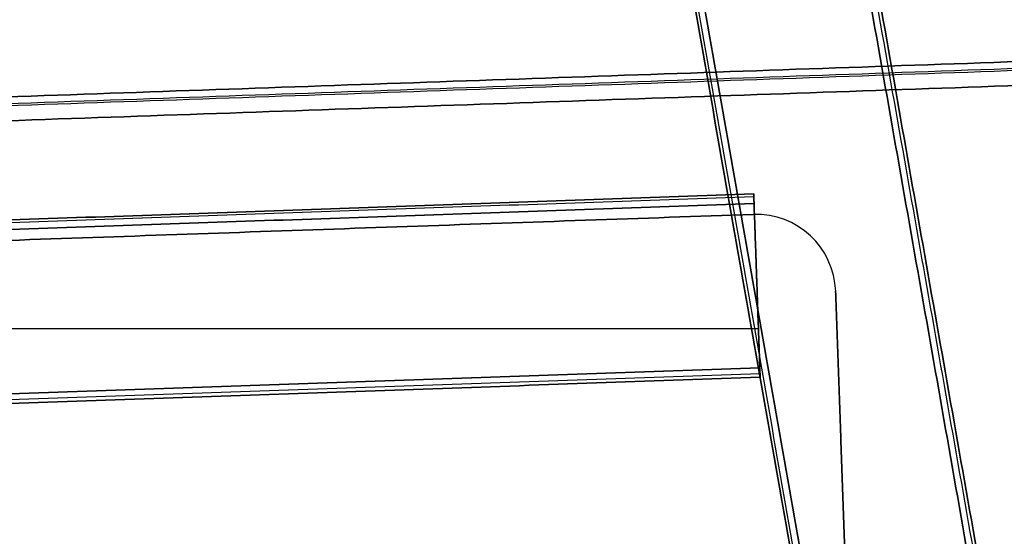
# Model space of a CAD drawing. Header units: millimetres. Extents: x -589 to 0, y -3 to 790.
# Tile 15 of 17: x -194 to -70, y 421 to 485. Entities that reach past the tile are written whole.
import ezdxf

# ---------------------------------------------------------------- set-up
doc = ezdxf.new("R2010")
doc.units = ezdxf.units.MM
doc.header["$MEASUREMENT"] = 0
for name, color, linetype in [('IGES LEVEL 12', 7, 'Continuous'), ('IGES LEVEL 19', 7, 'Continuous'), ('IGES LEVEL 2', 7, 'Continuous'), ('IGES LEVEL 4', 7, 'Continuous')]:
    doc.layers.add(name, color=color, linetype=linetype)

msp = doc.modelspace()

# ---------------------------------------------------------------- linework, layer by layer
at = {"layer": 'IGES LEVEL 12'}
for points in [[(-7.14, 482.26, 232), (-219.02, 474.86, 232), (-430.9, 467.46, 232)], [(-430.9, 467.46, -232), (-219.02, 474.86, -232), (-7.14, 482.26, -232)], [(-430.79, 464.47, -235), (-218.91, 471.87, -235), (-7.04, 479.26, -235)], [(-430.79, 464.47, 235), (-218.91, 471.87, 235), (-7.04, 479.26, 235)]]:
    msp.add_open_spline(points, degree=2, dxfattribs=at)
at = {"layer": 'IGES LEVEL 12', "color": 8}
for points in [[(-7.14, 482.26, 232), (-219.02, 474.86, 232), (-430.9, 467.46, 232)], [(-430.9, 467.46, -232), (-219.02, 474.86, -232), (-7.14, 482.26, -232)], [(-430.9, 467.46, -232), (-219.02, 474.86, -232), (-7.14, 482.26, -232)], [(-7.14, 482.26, 232), (-219.02, 474.86, 232), (-430.9, 467.46, 232)], [(-430.9, 467.46), (-219.02, 474.86), (-7.14, 482.26)], [(-7.11, 481.38, 234.12), (-218.99, 473.99, 234.12), (-430.87, 466.59, 234.12)], [(-430.86, 466.37, -234.32), (-218.98, 473.77, -234.32), (-7.1, 481.17, -234.32)], [(-430.79, 464.47, 235), (-218.91, 471.87, 235), (-7.04, 479.26, 235)], [(-7.04, 479.26, -235), (-218.91, 471.87, -235), (-430.79, 464.47, -235)], [(-430.79, 464.47, -235), (-218.91, 471.87, -235), (-7.04, 479.26, -235)], [(-430.79, 464.47, 235), (-218.91, 471.87, 235), (-7.04, 479.26, 235)]]:
    msp.add_open_spline(points, degree=2, dxfattribs=at)
at = {"layer": 'IGES LEVEL 19'}
for centre in [(-101.54, 450.95, -205), (-101.54, 450.95, -220), (-101.54, 450.95, 220), (-101.54, 450.95, 205)]:
    msp.add_arc(centre, 10, 2, 92, dxfattribs=at)
at = {"layer": 'IGES LEVEL 19', "color": 255}
for centre in [(-101.54, 450.95, -220), (-101.54, 450.95, -205), (-101.54, 450.95, -220), (-101.54, 450.95, -205), (-101.54, 450.95, -212.5), (-101.54, 450.95, 205), (-101.54, 450.95, 220), (-101.54, 450.95, 205), (-101.54, 450.95, 220), (-101.54, 450.95, 212.5)]:
    msp.add_arc(centre, 10, 2, 92, dxfattribs=at)
at = {"layer": 'IGES LEVEL 19'}
for points in [[(-438.71, 449.18, -220), (-270.3, 455.06, -220), (-101.89, 460.94, -220)], [(-101.89, 460.94, -205), (-270.3, 455.06, -205), (-438.71, 449.18, -205)], [(-438.71, 449.18, 205), (-270.3, 455.06, 205), (-101.89, 460.94, 205)], [(-101.89, 460.94, 220), (-270.3, 455.06, 220), (-438.71, 449.18, 220)], [(-101.89, 460.94, -220), (-101.89, 460.94, -212.5), (-101.89, 460.94, -205)], [(-101.89, 460.94, 205), (-101.89, 460.94, 212.5), (-101.89, 460.94, 220)], [(-91.55, 451.3, -220), (-90.67, 426.31, -220), (-89.8, 401.33, -220)], [(-91.55, 451.3, -205), (-91.55, 451.3, -212.5), (-91.55, 451.3, -220)], [(-89.8, 401.33, -205), (-90.67, 426.31, -205), (-91.55, 451.3, -205)], [(-91.55, 451.3, 205), (-90.67, 426.31, 205), (-89.8, 401.33, 205)], [(-91.55, 451.3, 220), (-91.55, 451.3, 212.5), (-91.55, 451.3, 205)], [(-89.8, 401.33, 220), (-90.67, 426.31, 220), (-91.55, 451.3, 220)]]:
    msp.add_open_spline(points, degree=2, dxfattribs=at)
at = {"layer": 'IGES LEVEL 19', "color": 255}
for points in [[(-101.89, 460.94, -220), (-270.3, 455.06, -220), (-438.71, 449.18, -220)], [(-101.89, 460.94, -205), (-270.3, 455.06, -205), (-438.71, 449.18, -205)], [(-438.71, 449.18, -220), (-270.3, 455.06, -220), (-101.89, 460.94, -220)], [(-101.89, 460.94, -205), (-270.3, 455.06, -205), (-438.71, 449.18, -205)], [(-438.71, 449.18, -212.5), (-270.3, 455.06, -212.5), (-101.89, 460.94, -212.5)], [(-101.89, 460.94, 205), (-270.3, 455.06, 205), (-438.71, 449.18, 205)], [(-101.89, 460.94, 220), (-270.3, 455.06, 220), (-438.71, 449.18, 220)], [(-438.71, 449.18, 205), (-270.3, 455.06, 205), (-101.89, 460.94, 205)], [(-101.89, 460.94, 220), (-270.3, 455.06, 220), (-438.71, 449.18, 220)], [(-438.71, 449.18, 212.5), (-270.3, 455.06, 212.5), (-101.89, 460.94, 212.5)], [(-101.89, 460.94, -220), (-101.89, 460.94, -212.5), (-101.89, 460.94, -205)], [(-101.89, 460.94, -220), (-101.89, 460.94, -212.5), (-101.89, 460.94, -205)], [(-101.89, 460.94, 205), (-101.89, 460.94, 212.5), (-101.89, 460.94, 220)], [(-101.89, 460.94, 205), (-101.89, 460.94, 212.5), (-101.89, 460.94, 220)], [(-94.04, 457.56, -205), (-94.04, 457.56, -212.5), (-94.04, 457.56, -220)], [(-94.04, 457.56, 220), (-94.04, 457.56, 212.5), (-94.04, 457.56, 205)], [(-89.8, 401.33, -220), (-90.67, 426.31, -220), (-91.55, 451.3, -220)], [(-89.8, 401.33, -205), (-90.67, 426.31, -205), (-91.55, 451.3, -205)], [(-91.55, 451.3, -205), (-91.55, 451.3, -212.5), (-91.55, 451.3, -220)], [(-91.55, 451.3, -220), (-90.67, 426.31, -220), (-89.8, 401.33, -220)], [(-89.8, 401.33, -205), (-90.67, 426.31, -205), (-91.55, 451.3, -205)], [(-91.55, 451.3, -205), (-91.55, 451.3, -212.5), (-91.55, 451.3, -220)], [(-91.55, 451.3, -212.5), (-90.67, 426.31, -212.5), (-89.8, 401.33, -212.5)], [(-89.8, 401.33, 205), (-90.67, 426.31, 205), (-91.55, 451.3, 205)], [(-89.8, 401.33, 220), (-90.67, 426.31, 220), (-91.55, 451.3, 220)], [(-91.55, 451.3, 220), (-91.55, 451.3, 212.5), (-91.55, 451.3, 205)], [(-91.55, 451.3, 205), (-90.67, 426.31, 205), (-89.8, 401.33, 205)], [(-89.8, 401.33, 220), (-90.67, 426.31, 220), (-91.55, 451.3, 220)], [(-91.55, 451.3, 220), (-91.55, 451.3, 212.5), (-91.55, 451.3, 205)], [(-91.55, 451.3, 212.5), (-90.67, 426.31, 212.5), (-89.8, 401.33, 212.5)], [(-90.67, 426.31, -220), (-90.67, 426.31, -212.5), (-90.67, 426.31, -205)], [(-90.67, 426.31, 205), (-90.67, 426.31, 212.5), (-90.67, 426.31, 220)]]:
    msp.add_open_spline(points, degree=2, dxfattribs=at)
at = {"layer": 'IGES LEVEL 2', "extrusion": (0.999391, 0.034899, 0)}
for centre, start, end in [((465.57, -246.2, -85.59), 0, 90), ((465.57, -278.8, -85.59), 270, 0), ((465.57, 278.8, -85.59), 0, 90), ((465.57, 246.2, -85.59), 270, 0), ((444.97, -278.8, -85.59), 180, 270), ((444.97, -246.2, -85.59), 90, 180), ((444.97, 246.2, -85.59), 180, 270), ((444.97, 278.8, -85.59), 90, 180)]:
    msp.add_arc(centre, 1.2, start, end, dxfattribs=at)
at = {"layer": 'IGES LEVEL 2', "color": 255, "extrusion": (0.999391, 0.034899, 0)}
for centre, start, end in [((465.57, -278.8, -85.59), 270, 0), ((465.57, -246.2, -85.59), 0, 90), ((465.57, -246.2, -85.59), 0, 90), ((465.57, -278.8, -85.59), 270, 0), ((465.57, 246.2, -85.59), 270, 0), ((465.57, 278.8, -85.59), 0, 90), ((465.57, 278.8, -85.59), 0, 90), ((465.57, 246.2, -85.59), 270, 0), ((444.97, -246.2, -85.59), 90, 180), ((444.97, -278.8, -85.59), 180, 270), ((444.97, -278.8, -85.59), 180, 270), ((444.97, -246.2, -85.59), 90, 180), ((444.97, 278.8, -85.59), 90, 180), ((444.97, 246.2, -85.59), 180, 270), ((444.97, 246.2, -85.59), 180, 270), ((444.97, 278.8, -85.59), 90, 180)]:
    msp.add_arc(centre, 1.2, start, end, dxfattribs=at)
at = {"layer": 'IGES LEVEL 2'}
for points in [[(-101.83, 463.5, -246.2), (-252.94, 458.22, -246.2), (-404.05, 452.95, -246.2)], [(-404.05, 452.95, -278.8), (-252.94, 458.22, -278.8), (-101.83, 463.5, -278.8)], [(-101.83, 463.5, 278.8), (-252.94, 458.22, 278.8), (-404.05, 452.95, 278.8)], [(-404.05, 452.95, 246.2), (-252.94, 458.22, 246.2), (-101.83, 463.5, 246.2)], [(-101.83, 463.5, -278.8), (-101.83, 463.5, -262.5), (-101.83, 463.5, -246.2)], [(-101.83, 463.5, 246.2), (-101.83, 463.5, 262.5), (-101.83, 463.5, 278.8)], [(-404.37, 451.73, -245), (-253.08, 457.02, -245), (-101.79, 462.3, -245)], [(-101.79, 462.3, -280), (-253.08, 457.02, -280), (-404.37, 451.73, -280)], [(-404.37, 451.73, 280), (-253.08, 457.02, 280), (-101.79, 462.3, 280)], [(-101.79, 462.3, 245), (-253.08, 457.02, 245), (-404.37, 451.73, 245)], [(-101.79, 462.3, -245), (-101.43, 452.01, -245), (-101.07, 441.71, -245)], [(-101.07, 441.71, -280), (-101.43, 452.01, -280), (-101.79, 462.3, -280)], [(-101.79, 462.3, 280), (-101.43, 452.01, 280), (-101.07, 441.71, 280)], [(-101.07, 441.71, 245), (-101.43, 452.01, 245), (-101.79, 462.3, 245)], [(-409.95, 430.93, -280), (-255.51, 436.32, -280), (-101.07, 441.71, -280)], [(-101.07, 441.71, -245), (-255.51, 436.32, -245), (-409.95, 430.93, -245)], [(-409.95, 430.93, 245), (-255.51, 436.32, 245), (-101.07, 441.71, 245)], [(-101.07, 441.71, 280), (-255.51, 436.32, 280), (-409.95, 430.93, 280)], [(-101.03, 440.51, -278.8), (-255.65, 435.11, -278.8), (-410.27, 429.72, -278.8)], [(-410.27, 429.72, -246.2), (-255.65, 435.11, -246.2), (-101.03, 440.51, -246.2)], [(-101.03, 440.51, 246.2), (-255.65, 435.11, 246.2), (-410.27, 429.72, 246.2)], [(-410.27, 429.72, 278.8), (-255.65, 435.11, 278.8), (-101.03, 440.51, 278.8)], [(-101.03, 440.51, -246.2), (-101.03, 440.51, -262.5), (-101.03, 440.51, -278.8)], [(-101.03, 440.51, 278.8), (-101.03, 440.51, 262.5), (-101.03, 440.51, 246.2)]]:
    msp.add_open_spline(points, degree=2, dxfattribs=at)
at = {"layer": 'IGES LEVEL 2', "color": 255}
for points in [[(-101.83, 463.5, -246.2), (-252.94, 458.22, -246.2), (-404.05, 452.95, -246.2)], [(-404.05, 452.95, -278.8), (-252.94, 458.22, -278.8), (-101.83, 463.5, -278.8)], [(-101.83, 463.5, -246.2), (-252.94, 458.22, -246.2), (-404.05, 452.95, -246.2)], [(-404.05, 452.95, -262.5), (-252.94, 458.22, -262.5), (-101.83, 463.5, -262.5)], [(-404.05, 452.95, -278.8), (-252.94, 458.22, -278.8), (-101.83, 463.5, -278.8)], [(-101.83, 463.5, 278.8), (-252.94, 458.22, 278.8), (-404.05, 452.95, 278.8)], [(-404.05, 452.95, 246.2), (-252.94, 458.22, 246.2), (-101.83, 463.5, 246.2)], [(-101.83, 463.5, 278.8), (-252.94, 458.22, 278.8), (-404.05, 452.95, 278.8)], [(-404.05, 452.95, 262.5), (-252.94, 458.22, 262.5), (-101.83, 463.5, 262.5)], [(-404.05, 452.95, 246.2), (-252.94, 458.22, 246.2), (-101.83, 463.5, 246.2)], [(-101.83, 463.5, -278.8), (-101.83, 463.5, -262.5), (-101.83, 463.5, -246.2)], [(-101.83, 463.5, -262.5), (-101.43, 452.01, -262.5), (-101.03, 440.51, -262.5)], [(-101.83, 463.5, -278.8), (-101.83, 463.5, -262.5), (-101.83, 463.5, -246.2)], [(-101.83, 463.5, 246.2), (-101.83, 463.5, 262.5), (-101.83, 463.5, 278.8)], [(-101.83, 463.5, 262.5), (-101.43, 452.01, 262.5), (-101.03, 440.51, 262.5)], [(-101.83, 463.5, 246.2), (-101.83, 463.5, 262.5), (-101.83, 463.5, 278.8)], [(-404.37, 451.73, -245), (-253.08, 457.02, -245), (-101.79, 462.3, -245)], [(-404.37, 451.73, -245), (-253.08, 457.02, -245), (-101.79, 462.3, -245)], [(-101.79, 462.3, -280), (-253.08, 457.02, -280), (-404.37, 451.73, -280)], [(-101.79, 462.3, -280), (-253.08, 457.02, -280), (-404.37, 451.73, -280)], [(-404.37, 451.73, 280), (-253.08, 457.02, 280), (-101.79, 462.3, 280)], [(-404.37, 451.73, 280), (-253.08, 457.02, 280), (-101.79, 462.3, 280)], [(-101.79, 462.3, 245), (-253.08, 457.02, 245), (-404.37, 451.73, 245)], [(-101.79, 462.3, 245), (-253.08, 457.02, 245), (-404.37, 451.73, 245)], [(-101.82, 463.15, -245.35), (-252.98, 457.87, -245.35), (-404.14, 452.59, -245.35)], [(-101.82, 463.15, -279.65), (-252.98, 457.87, -279.65), (-404.14, 452.59, -279.65)], [(-101.82, 463.15, 279.65), (-252.98, 457.87, 279.65), (-404.14, 452.59, 279.65)], [(-101.82, 463.15, 245.35), (-252.98, 457.87, 245.35), (-404.14, 452.59, 245.35)], [(-101.07, 441.71, -280), (-101.43, 452.01, -280), (-101.79, 462.3, -280)], [(-101.79, 462.3, -245), (-101.43, 452.01, -245), (-101.07, 441.71, -245)], [(-101.79, 462.3, -245), (-101.43, 452.01, -245), (-101.07, 441.71, -245)], [(-101.07, 441.71, -280), (-101.43, 452.01, -280), (-101.79, 462.3, -280)], [(-101.07, 441.71, 245), (-101.43, 452.01, 245), (-101.79, 462.3, 245)], [(-101.79, 462.3, 280), (-101.43, 452.01, 280), (-101.07, 441.71, 280)], [(-101.79, 462.3, 280), (-101.43, 452.01, 280), (-101.07, 441.71, 280)], [(-101.07, 441.71, 245), (-101.43, 452.01, 245), (-101.79, 462.3, 245)], [(-101.43, 452.01, -280), (-101.43, 452.01, -262.5), (-101.43, 452.01, -245)], [(-101.43, 452.01, 245), (-101.43, 452.01, 262.5), (-101.43, 452.01, 280)], [(-405.74, 446.61, -245), (-253.49, 446.61, -245), (-101.24, 446.61, -245)], [(-405.74, 446.61, -280), (-253.49, 446.61, -280), (-101.24, 446.61, -280)], [(-405.74, 446.61, 280), (-253.49, 446.61, 280), (-101.24, 446.61, 280)], [(-405.74, 446.61, 245), (-253.49, 446.61, 245), (-101.24, 446.61, 245)], [(-101.07, 441.71, -245), (-255.51, 436.32, -245), (-409.95, 430.93, -245)], [(-409.95, 430.93, -280), (-255.51, 436.32, -280), (-101.07, 441.71, -280)], [(-409.95, 430.93, -280), (-255.51, 436.32, -280), (-101.07, 441.71, -280)], [(-101.07, 441.71, -245), (-255.51, 436.32, -245), (-409.95, 430.93, -245)], [(-101.07, 441.71, 280), (-255.51, 436.32, 280), (-409.95, 430.93, 280)], [(-409.95, 430.93, 245), (-255.51, 436.32, 245), (-101.07, 441.71, 245)], [(-409.95, 430.93, 245), (-255.51, 436.32, 245), (-101.07, 441.71, 245)], [(-101.07, 441.71, 280), (-255.51, 436.32, 280), (-409.95, 430.93, 280)], [(-101.03, 440.51, -278.8), (-255.65, 435.11, -278.8), (-410.27, 429.72, -278.8)], [(-101.03, 440.51, -278.8), (-255.65, 435.11, -278.8), (-410.27, 429.72, -278.8)], [(-410.27, 429.72, -246.2), (-255.65, 435.11, -246.2), (-101.03, 440.51, -246.2)], [(-101.03, 440.51, -262.5), (-255.65, 435.11, -262.5), (-410.27, 429.72, -262.5)], [(-410.27, 429.72, -246.2), (-255.65, 435.11, -246.2), (-101.03, 440.51, -246.2)], [(-101.03, 440.51, 246.2), (-255.65, 435.11, 246.2), (-410.27, 429.72, 246.2)], [(-101.03, 440.51, 246.2), (-255.65, 435.11, 246.2), (-410.27, 429.72, 246.2)], [(-410.27, 429.72, 278.8), (-255.65, 435.11, 278.8), (-101.03, 440.51, 278.8)], [(-101.03, 440.51, 262.5), (-255.65, 435.11, 262.5), (-410.27, 429.72, 262.5)], [(-410.27, 429.72, 278.8), (-255.65, 435.11, 278.8), (-101.03, 440.51, 278.8)], [(-101.04, 440.95, -279.73), (-255.6, 435.56, -279.73), (-410.15, 430.16, -279.73)], [(-101.04, 440.95, -245.27), (-255.6, 435.56, -245.27), (-410.15, 430.16, -245.27)], [(-101.04, 440.95, 245.27), (-255.6, 435.56, 245.27), (-410.15, 430.16, 245.27)], [(-101.04, 440.95, 279.73), (-255.6, 435.56, 279.73), (-410.15, 430.16, 279.73)], [(-101.03, 440.51, -246.2), (-101.03, 440.51, -262.5), (-101.03, 440.51, -278.8)], [(-101.03, 440.51, -246.2), (-101.03, 440.51, -262.5), (-101.03, 440.51, -278.8)], [(-101.03, 440.51, 278.8), (-101.03, 440.51, 262.5), (-101.03, 440.51, 246.2)], [(-101.03, 440.51, 278.8), (-101.03, 440.51, 262.5), (-101.03, 440.51, 246.2)]]:
    msp.add_open_spline(points, degree=2, dxfattribs=at)
at = {"layer": 'IGES LEVEL 4'}
for points in [[(-111.13, 630.28, -278.8), (-55.67, 315.72, -278.8), (-0.21, 1.17, -278.8)], [(-0.21, 1.17, -246.2), (-55.67, 315.72, -246.2), (-111.13, 630.28, -246.2)], [(-111.13, 630.28, 246.2), (-55.67, 315.72, 246.2), (-0.21, 1.17, 246.2)], [(-0.21, 1.17, 278.8), (-55.67, 315.72, 278.8), (-111.13, 630.28, 278.8)], [(-1.39, 0.99, -280), (-56.76, 315.02, -280), (-112.14, 629.04, -280)], [(-112.14, 629.04, -245), (-56.76, 315.02, -245), (-1.39, 0.99, -245)], [(-1.39, 0.99, 245), (-56.76, 315.02, 245), (-112.14, 629.04, 245)], [(-112.14, 629.04, 280), (-56.76, 315.02, 280), (-1.39, 0.99, 280)], [(-22.29, 0.87, -245), (-75.8, 304.35, -245), (-129.31, 607.83, -245)], [(-129.31, 607.83, -280), (-75.8, 304.35, -280), (-22.29, 0.87, -280)], [(-22.29, 0.87, 280), (-75.8, 304.35, 280), (-129.31, 607.83, 280)], [(-129.31, 607.83, 245), (-75.8, 304.35, 245), (-22.29, 0.87, 245)], [(-130.31, 606.59, -246.2), (-76.9, 303.64, -246.2), (-23.48, 0.69, -246.2)], [(-23.48, 0.69, -278.8), (-76.9, 303.64, -278.8), (-130.31, 606.59, -278.8)], [(-130.31, 606.59, 278.8), (-76.9, 303.64, 278.8), (-23.48, 0.69, 278.8)], [(-23.48, 0.69, 246.2), (-76.9, 303.64, 246.2), (-130.31, 606.59, 246.2)]]:
    msp.add_open_spline(points, degree=2, dxfattribs=at)
at = {"layer": 'IGES LEVEL 4', "color": 255}
for points in [[(-111.13, 630.28, -278.8), (-55.67, 315.72, -278.8), (-0.21, 1.17, -278.8)], [(-111.13, 630.28, -278.8), (-55.67, 315.72, -278.8), (-0.21, 1.17, -278.8)], [(-0.21, 1.17, -246.2), (-55.67, 315.72, -246.2), (-111.13, 630.28, -246.2)], [(-111.13, 630.28, -262.5), (-55.67, 315.72, -262.5), (-0.21, 1.17, -262.5)], [(-0.21, 1.17, -246.2), (-55.67, 315.72, -246.2), (-111.13, 630.28, -246.2)], [(-111.13, 630.28, 246.2), (-55.67, 315.72, 246.2), (-0.21, 1.17, 246.2)], [(-111.13, 630.28, 246.2), (-55.67, 315.72, 246.2), (-0.21, 1.17, 246.2)], [(-0.21, 1.17, 278.8), (-55.67, 315.72, 278.8), (-111.13, 630.28, 278.8)], [(-111.13, 630.28, 262.5), (-55.67, 315.72, 262.5), (-0.21, 1.17, 262.5)], [(-0.21, 1.17, 278.8), (-55.67, 315.72, 278.8), (-111.13, 630.28, 278.8)], [(-112.14, 629.04, -245), (-56.76, 315.02, -245), (-1.39, 0.99, -245)], [(-1.39, 0.99, -280), (-56.76, 315.02, -280), (-112.14, 629.04, -280)], [(-1.39, 0.99, -280), (-56.76, 315.02, -280), (-112.14, 629.04, -280)], [(-112.14, 629.04, -245), (-56.76, 315.02, -245), (-1.39, 0.99, -245)], [(-112.14, 629.04, 280), (-56.76, 315.02, 280), (-1.39, 0.99, 280)], [(-1.39, 0.99, 245), (-56.76, 315.02, 245), (-112.14, 629.04, 245)], [(-1.39, 0.99, 245), (-56.76, 315.02, 245), (-112.14, 629.04, 245)], [(-112.14, 629.04, 280), (-56.76, 315.02, 280), (-1.39, 0.99, 280)], [(-111.5, 629.83, -279.73), (-56.07, 315.47, -279.73), (-0.64, 1.11, -279.73)], [(-111.5, 629.83, -245.27), (-56.07, 315.47, -245.27), (-0.64, 1.11, -245.27)], [(-111.5, 629.83, 245.27), (-56.07, 315.47, 245.27), (-0.64, 1.11, 245.27)], [(-111.5, 629.83, 279.73), (-56.07, 315.47, 279.73), (-0.64, 1.11, 279.73)], [(-130.02, 606.96, -245.35), (-76.57, 303.85, -245.35), (-23.13, 0.74, -245.35)], [(-130.02, 606.96, -279.65), (-76.57, 303.85, -279.65), (-23.13, 0.74, -279.65)], [(-130.02, 606.96, 279.65), (-76.57, 303.85, 279.65), (-23.13, 0.74, 279.65)], [(-130.02, 606.96, 245.35), (-76.57, 303.85, 245.35), (-23.13, 0.74, 245.35)], [(-22.29, 0.87, -245), (-75.8, 304.35, -245), (-129.31, 607.83, -245)], [(-22.29, 0.87, -245), (-75.8, 304.35, -245), (-129.31, 607.83, -245)], [(-129.31, 607.83, -280), (-75.8, 304.35, -280), (-22.29, 0.87, -280)], [(-129.31, 607.83, -280), (-75.8, 304.35, -280), (-22.29, 0.87, -280)], [(-22.29, 0.87, 280), (-75.8, 304.35, 280), (-129.31, 607.83, 280)], [(-22.29, 0.87, 280), (-75.8, 304.35, 280), (-129.31, 607.83, 280)], [(-129.31, 607.83, 245), (-75.8, 304.35, 245), (-22.29, 0.87, 245)], [(-129.31, 607.83, 245), (-75.8, 304.35, 245), (-22.29, 0.87, 245)], [(-130.31, 606.59, -246.2), (-76.9, 303.64, -246.2), (-23.48, 0.69, -246.2)], [(-23.48, 0.69, -278.8), (-76.9, 303.64, -278.8), (-130.31, 606.59, -278.8)], [(-130.31, 606.59, -246.2), (-76.9, 303.64, -246.2), (-23.48, 0.69, -246.2)], [(-23.48, 0.69, -262.5), (-76.9, 303.64, -262.5), (-130.31, 606.59, -262.5)], [(-23.48, 0.69, -278.8), (-76.9, 303.64, -278.8), (-130.31, 606.59, -278.8)], [(-130.31, 606.59, 278.8), (-76.9, 303.64, 278.8), (-23.48, 0.69, 278.8)], [(-23.48, 0.69, 246.2), (-76.9, 303.64, 246.2), (-130.31, 606.59, 246.2)], [(-130.31, 606.59, 278.8), (-76.9, 303.64, 278.8), (-23.48, 0.69, 278.8)], [(-23.48, 0.69, 262.5), (-76.9, 303.64, 262.5), (-130.31, 606.59, 262.5)], [(-23.48, 0.69, 246.2), (-76.9, 303.64, 246.2), (-130.31, 606.59, 246.2)]]:
    msp.add_open_spline(points, degree=2, dxfattribs=at)

doc.saveas('drawing.dxf')
